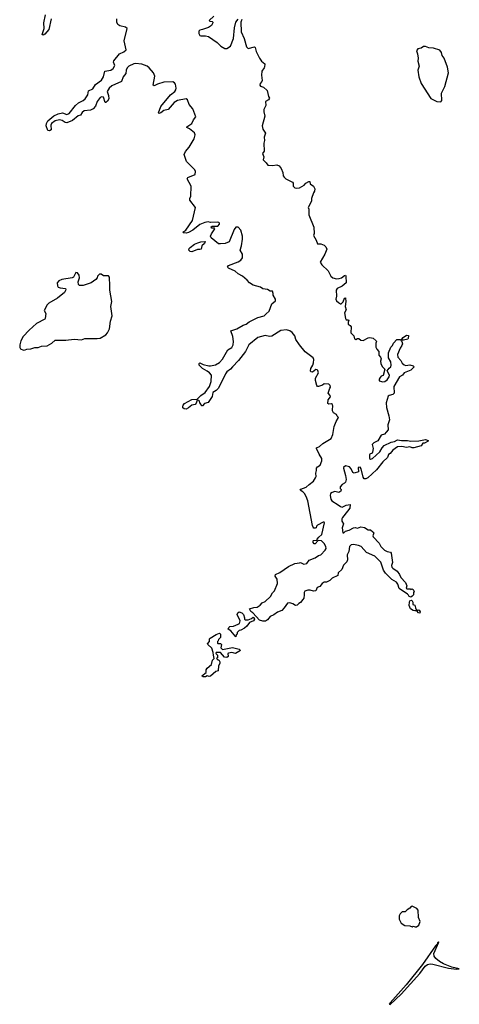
# Model space of a CAD drawing. Extents: x 2528690 to 2677062, y 911844 to 1023253.
# Tile 72 of 145: x 2596389 to 2601770, y 958852 to 970905. Entities that reach past the tile are written whole.
import ezdxf

# ---------------------------------------------------------------- set-up
doc = ezdxf.new("R2010")
doc.units = 0

msp = doc.modelspace()

# ---------------------------------------------------------------- linework, layer by layer
at = {"layer": '0CON10XD'}
for points in [[(2596776, 970915), (2596744, 970785), (2596695, 970727), (2596675, 970714), (2596664, 970725), (2596688, 970795), (2596685, 970865), (2596707, 970965)], [(2598765, 970949), (2598710, 970895), (2598715, 970885), (2598744, 970884), (2598752, 970875), (2598753, 970865), (2598735, 970835), (2598701, 970809), (2598625, 970785), (2598594, 970776), (2598583, 970765), (2598581, 970735), (2598593, 970713), (2598605, 970706), (2598665, 970709), (2598699, 970699), (2598805, 970626), (2598852, 970582), (2598902, 970552), (2598925, 970551), (2598969, 970581), (2599005, 970675), (2599019, 970805), (2599033, 970875), (2599065, 970911)], [(2599812, 964258), (2599825, 964259), (2599865, 964238), (2599905, 964249), (2599933, 964287), (2600005, 964319), (2600045, 964346), (2600076, 964355), (2600130, 964410), (2600139, 964431), (2600136, 964455), (2600114, 964495), (2600085, 964524), (2600042, 964528), (2600005, 964490), (2599995, 964490), (2599983, 964505), (2599980, 964525), (2599985, 964530), (2600028, 964532), (2600030, 964545), (2600050, 964570), (2600086, 964605), (2600120, 964745), (2600117, 964755), (2600104, 964756), (2600035, 964719), (2600023, 964707), (2600016, 964684), (2600005, 964679), (2599991, 964681), (2599981, 964691), (2599972, 964712), (2599915, 965015), (2599897, 965067), (2599875, 965105), (2599855, 965125), (2599821, 965145), (2599832, 965158), (2599896, 965184), (2599934, 965215), (2599985, 965256), (2600010, 965295), (2600018, 965315), (2600014, 965355), (2600023, 965385), (2600022, 965415), (2600035, 965433), (2600065, 965452), (2600086, 965505), (2600088, 965535), (2600055, 965585), (2600022, 965655), (2600024, 965665), (2600059, 965681), (2600101, 965719), (2600200, 965780), (2600224, 965826), (2600239, 965925), (2600262, 965985), (2600290, 966035), (2600275, 966050), (2600265, 966072), (2600232, 966092), (2600219, 966115), (2600216, 966135), (2600224, 966174), (2600216, 966196), (2600205, 966203), (2600175, 966198), (2600162, 966205), (2600165, 966250), (2600193, 966287), (2600190, 966305), (2600164, 966335), (2600184, 966395), (2600193, 966405), (2600188, 966428), (2600175, 966442), (2600115, 966448), (2600095, 966433), (2600045, 966416), (2600035, 966416), (2600028, 966425), (2600008, 966488), (2600011, 966515), (2600047, 966583), (2600040, 966610), (2600030, 966620), (2600015, 966621), (2599975, 966592), (2599952, 966595), (2599948, 966608), (2599954, 966635), (2599979, 966675), (2599986, 966704), (2599988, 966745), (2599980, 966765), (2599885, 966840), (2599814, 966925), (2599770, 966990), (2599757, 967035), (2599724, 967075), (2599695, 967098), (2599655, 967107), (2599585, 967100), (2599475, 967030), (2599445, 967028), (2599395, 967039), (2599305, 967014), (2599195, 966926), (2599155, 966844), (2599069, 966735), (2598993, 966657), (2598969, 966625), (2598924, 966596), (2598909, 966569), (2598821, 966395), (2598795, 966364), (2598755, 966342), (2598745, 966292), (2598695, 966220), (2598652, 966208), (2598625, 966180), (2598615, 966180), (2598610, 966195), (2598593, 966213), (2598590, 966235), (2598580, 966245), (2598563, 966247), (2598551, 966209), (2598536, 966194), (2598495, 966186), (2598457, 966153), (2598425, 966136), (2598402, 966142), (2598387, 966155), (2598384, 966165), (2598389, 966185), (2598406, 966205), (2598495, 966254), (2598561, 966259), (2598605, 966304), (2598659, 966341), (2598712, 966415), (2598731, 966475), (2598736, 966554), (2598713, 966583), (2598685, 966604), (2598625, 966634), (2598586, 966675), (2598584, 966696), (2598595, 966706), (2598636, 966684), (2598705, 966667), (2598725, 966668), (2598785, 966681), (2598835, 966710), (2598871, 966749), (2598938, 966862), (2598985, 966892), (2599002, 966925), (2599006, 966964), (2599000, 967025), (2598974, 967096), (2599045, 967122), (2599123, 967167), (2599162, 967178), (2599196, 967205), (2599305, 967259), (2599381, 967279), (2599405, 967305), (2599444, 967335), (2599477, 967425), (2599520, 967465), (2599522, 967482), (2599493, 967533), (2599493, 967555), (2599485, 967580), (2599455, 967580), (2599424, 967604), (2599365, 967611), (2599335, 967629), (2599245, 967657), (2599204, 967684), (2599175, 967716), (2599117, 967767), (2599064, 967794), (2599025, 967825), (2598943, 967863), (2598932, 967875), (2598945, 967897), (2599065, 967941), (2599095, 967961), (2599115, 967989), (2599118, 968035), (2599088, 968085), (2599105, 968135), (2599118, 968218), (2599116, 968255), (2599097, 968327), (2599065, 968364), (2599035, 968364), (2599014, 968336), (2598955, 968185), (2598905, 968166), (2598845, 968159), (2598823, 968163), (2598733, 968233), (2598724, 968254), (2598735, 968284), (2598778, 968345), (2598772, 968352), (2598735, 968354), (2598732, 968368), (2598745, 968377), (2598815, 968377), (2598835, 968400), (2598834, 968414), (2598825, 968421), (2598805, 968426), (2598726, 968424), (2598695, 968430), (2598655, 968423), (2598594, 968396), (2598510, 968330), (2598455, 968299), (2598425, 968290), (2598394, 968294), (2598388, 968305), (2598423, 968327), (2598506, 968445), (2598543, 968605), (2598472, 968695), (2598470, 968715), (2598482, 968745), (2598486, 968865), (2598440, 968955), (2598447, 968973), (2598535, 969010), (2598540, 969045), (2598531, 969065), (2598429, 969169), (2598404, 969255), (2598417, 969293), (2598465, 969346), (2598526, 969446), (2598535, 969495), (2598530, 969520), (2598469, 969569), (2598436, 969585), (2598433, 969595), (2598495, 969635), (2598515, 969679), (2598546, 969715), (2598507, 969815), (2598465, 969865), (2598443, 969923), (2598425, 969936), (2598320, 969915), (2598280, 969890), (2598205, 969806), (2598155, 969794), (2598116, 969765), (2598095, 969758), (2598090, 969765), (2598116, 969844), (2598236, 969984), (2598288, 970025), (2598301, 970045), (2598305, 970065), (2598295, 970115), (2598282, 970132), (2598265, 970142), (2598155, 970140), (2598075, 970115), (2598035, 970096), (2598023, 970103), (2598045, 970215), (2598025, 970255), (2597975, 970317), (2597951, 970335), (2597885, 970359), (2597805, 970370), (2597785, 970366), (2597726, 970335), (2597706, 970315), (2597692, 970285), (2597689, 970245), (2597655, 970205), (2597635, 970146), (2597515, 970096), (2597485, 970068), (2597458, 970025), (2597475, 969975), (2597480, 969935), (2597465, 969908), (2597445, 969892), (2597435, 969893), (2597415, 969955), (2597395, 969962), (2597375, 969954), (2597338, 969905), (2597315, 969845), (2597287, 969813), (2597255, 969797), (2597180, 969790), (2597153, 969767), (2597133, 969737), (2597105, 969728), (2597035, 969670), (2596965, 969643), (2596945, 969646), (2596909, 969669), (2596878, 969678), (2596822, 969668), (2596777, 969633), (2596770, 969615), (2596773, 969557), (2596755, 969543), (2596735, 969548), (2596714, 969605), (2596716, 969635), (2596734, 969665), (2596805, 969728), (2596859, 969751), (2596915, 969763), (2596965, 969746), (2596995, 969755), (2597073, 969855), (2597110, 969885), (2597168, 969915), (2597192, 969935), (2597224, 969985), (2597230, 970035), (2597285, 970057), (2597319, 970111), (2597390, 970165), (2597416, 970205), (2597430, 970275), (2597505, 970285), (2597535, 970307), (2597554, 970345), (2597536, 970385), (2597541, 970399), (2597612, 970488), (2597665, 970512), (2597692, 970535), (2597668, 970645), (2597704, 970795), (2597684, 970814), (2597615, 970830), (2597589, 970845), (2597579, 970875), (2597578, 970915)], [(2599110, 970905), (2599097, 970875), (2599098, 970758), (2599137, 970675), (2599164, 970574), (2599185, 970552), (2599265, 970573), (2599273, 970565), (2599284, 970514), (2599324, 970435), (2599350, 970395), (2599390, 970365), (2599386, 970325), (2599380, 970315), (2599352, 970275), (2599349, 970225), (2599358, 970162), (2599354, 970146), (2599332, 970125), (2599328, 970105), (2599335, 970092), (2599375, 970077), (2599417, 970037), (2599433, 969965), (2599448, 969945), (2599435, 969924), (2599398, 969905), (2599402, 969855), (2599379, 969805), (2599378, 969775), (2599389, 969725), (2599356, 969605), (2599364, 969565), (2599397, 969515), (2599382, 969465), (2599387, 969425), (2599378, 969395), (2599380, 969295), (2599362, 969265), (2599377, 969225), (2599368, 969188), (2599404, 969154), (2599425, 969123), (2599485, 969120), (2599535, 969127), (2599565, 969116), (2599590, 969085), (2599611, 969035), (2599616, 968995), (2599627, 968977), (2599646, 968956), (2599728, 968915), (2599737, 968905), (2599738, 968868), (2599758, 968848), (2599775, 968842), (2599815, 968848), (2599872, 968878), (2599893, 968905), (2599930, 968925), (2599940, 968925), (2599944, 968894), (2599985, 968868), (2600000, 968835), (2599996, 968805), (2599984, 968786), (2599962, 968715), (2599960, 968685), (2599922, 968605), (2599928, 968585), (2599927, 968515), (2599991, 968365), (2599993, 968287), (2599984, 968264), (2600018, 968205), (2600035, 968160), (2600075, 968160), (2600115, 968146), (2600135, 968126), (2600148, 968095), (2600126, 968035), (2600068, 967935), (2600086, 967905), (2600165, 967831), (2600197, 967767), (2600224, 967745), (2600265, 967734), (2600300, 967735), (2600329, 967745), (2600365, 967773), (2600376, 967776), (2600381, 967765), (2600386, 967684), (2600335, 967641), (2600274, 967615), (2600264, 967595), (2600265, 967520), (2600260, 967485), (2600268, 967465), (2600291, 967441), (2600315, 967427), (2600325, 967427), (2600349, 967451), (2600365, 967496), (2600375, 967502), (2600377, 967497), (2600380, 967455), (2600372, 967395), (2600384, 967355), (2600366, 967315), (2600377, 967247), (2600385, 967232), (2600405, 967232), (2600417, 967225), (2600408, 967202), (2600408, 967178), (2600435, 967162), (2600448, 967145), (2600443, 967073), (2600480, 967035), (2600487, 966997), (2600505, 966990), (2600525, 967002), (2600542, 967002), (2600563, 966983), (2600595, 966978), (2600655, 967010), (2600675, 967013), (2600715, 967008), (2600752, 966975), (2600757, 966965), (2600747, 966945), (2600749, 966895), (2600761, 966871), (2600787, 966845), (2600785, 966800), (2600807, 966775), (2600812, 966755), (2600804, 966725), (2600809, 966695), (2600825, 966658), (2600860, 966625), (2600839, 966551), (2600815, 966541), (2600800, 966525), (2600790, 966505), (2600790, 966485), (2600833, 966473), (2600860, 966475), (2600886, 966495), (2600912, 966535), (2600914, 966555), (2600888, 966605), (2600911, 966639), (2600932, 966655), (2600936, 966674), (2600930, 966715), (2600903, 966765), (2600902, 966828), (2600932, 966895), (2600952, 966918), (2600965, 966947), (2601005, 966990), (2601045, 966992), (2601067, 966967), (2601074, 966935), (2601067, 966915), (2601045, 966885), (2601013, 966805), (2601016, 966775), (2601053, 966733), (2601071, 966701), (2601095, 966679), (2601115, 966672), (2601165, 966678), (2601205, 966666), (2601218, 966655), (2601175, 966616), (2601096, 966584), (2601075, 966554), (2601036, 966534), (2600970, 966415), (2600973, 966335), (2600955, 966315), (2600913, 966305), (2600901, 966295), (2600876, 966215), (2600878, 966158), (2600907, 966057), (2600915, 966005), (2600897, 965945), (2600901, 965885), (2600876, 965854), (2600855, 965833), (2600815, 965818), (2600772, 965748), (2600725, 965724), (2600704, 965706), (2600716, 965655), (2600709, 965611), (2600702, 965598), (2600675, 965587), (2600672, 965578), (2600671, 965535), (2600685, 965525), (2600708, 965535), (2600798, 965615), (2600826, 965664), (2600849, 965691), (2600935, 965735), (2600975, 965743), (2601015, 965762), (2601064, 965754), (2601135, 965754), (2601175, 965746), (2601275, 965750), (2601355, 965766), (2601390, 965755), (2601390, 965745), (2601345, 965722), (2601325, 965720), (2601305, 965689), (2601215, 965663), (2601193, 965663), (2601164, 965676), (2601125, 965669), (2601065, 965681), (2601015, 965676), (2600955, 965637), (2600925, 965596), (2600905, 965581), (2600892, 965545), (2600835, 965491), (2600755, 965393), (2600652, 965298), (2600625, 965284), (2600606, 965286), (2600594, 965304), (2600570, 965405), (2600555, 965426), (2600533, 965425), (2600535, 965372), (2600485, 965352), (2600465, 965360), (2600448, 965405), (2600425, 965432), (2600375, 965442), (2600353, 965425), (2600351, 965415), (2600379, 965325), (2600384, 965275), (2600376, 965244), (2600365, 965231), (2600335, 965216), (2600313, 965185), (2600312, 965165), (2600322, 965155), (2600320, 965135), (2600295, 965117), (2600245, 965128), (2600215, 965119), (2600194, 965105), (2600188, 965082), (2600197, 965035), (2600208, 965015), (2600288, 964968), (2600315, 964944), (2600335, 964939), (2600385, 964962), (2600435, 964970), (2600430, 964925), (2600402, 964888), (2600339, 964811), (2600333, 964795), (2600334, 964765), (2600351, 964735), (2600335, 964685), (2600344, 964624), (2600355, 964624), (2600378, 964642), (2600421, 964655), (2600475, 964686), (2600495, 964689), (2600525, 964681), (2600565, 964699), (2600609, 964689), (2600655, 964662), (2600682, 964662), (2600712, 964635), (2600722, 964625), (2600712, 964588), (2600714, 964575), (2600789, 964499), (2600811, 964455), (2600855, 964411), (2600886, 964394), (2600928, 964385), (2600937, 964375), (2600951, 964261), (2600941, 964225), (2600945, 964205), (2600955, 964189), (2601009, 964155), (2601036, 964115), (2601053, 964075), (2601110, 964015), (2601128, 963975), (2601120, 963945), (2601128, 963938), (2601167, 963937), (2601175, 963930), (2601195, 963938), (2601205, 963930), (2601216, 963904), (2601210, 963895), (2601208, 963865), (2601195, 963847), (2601175, 963837), (2601156, 963846), (2601149, 963859), (2601134, 963874), (2601034, 963944), (2601016, 963996), (2601000, 964020), (2600945, 964054), (2600865, 964130), (2600843, 964165), (2600808, 964265), (2600736, 964336), (2600635, 964381), (2600567, 964457), (2600535, 964470), (2600475, 964482), (2600445, 964476), (2600428, 964455), (2600419, 964395), (2600397, 964355), (2600402, 964295), (2600395, 964268), (2600354, 964226), (2600333, 964175), (2600288, 964135), (2600285, 964100), (2600212, 964068), (2600185, 964042), (2600145, 964020), (2600115, 964020), (2600090, 964005), (2600063, 963967), (2600030, 963955), (2600015, 963912), (2599985, 963908), (2599945, 963923), (2599915, 963923), (2599880, 963910), (2599872, 963895), (2599873, 963865), (2599866, 963825), (2599855, 963808), (2599825, 963770), (2599805, 963760), (2599785, 963738), (2599764, 963734), (2599734, 963754), (2599695, 963768), (2599666, 963764), (2599627, 963705), (2599596, 963674), (2599545, 963652), (2599501, 963619), (2599455, 963598), (2599421, 963559), (2599396, 963544), (2599366, 963544), (2599326, 963555), (2599243, 963645), (2599219, 963659), (2599200, 963695), (2599255, 963709), (2599297, 963713), (2599333, 963737), (2599355, 963767), (2599393, 963785), (2599461, 963845), (2599482, 963888), (2599506, 963915), (2599544, 964005), (2599541, 964055), (2599517, 964095), (2599522, 964115), (2599575, 964140), (2599678, 964212), (2599755, 964249), (2599812, 964258)], [(2601545, 969900), (2601558, 969915), (2601554, 970006), (2601592, 970085), (2601636, 970254), (2601626, 970325), (2601583, 970435), (2601562, 970465), (2601554, 970504), (2601530, 970530), (2601455, 970556), (2601395, 970561), (2601355, 970578), (2601332, 970578), (2601305, 970558), (2601262, 970548), (2601248, 970525), (2601258, 970488), (2601266, 970435), (2601263, 970395), (2601277, 970335), (2601264, 970285), (2601274, 970205), (2601304, 970124), (2601421, 969941), (2601495, 969902), (2601545, 969900)], [(2598495, 968062), (2598475, 968068), (2598458, 968085), (2598462, 968105), (2598474, 968116), (2598529, 968155), (2598570, 968175), (2598605, 968186), (2598658, 968188), (2598650, 968165), (2598620, 968135), (2598610, 968095), (2598595, 968090), (2598565, 968092), (2598495, 968062)], [(2596435, 966861), (2596455, 966864), (2596475, 966871), (2596525, 966875), (2596575, 966891), (2596615, 966891), (2596655, 966910), (2596725, 966911), (2596781, 966945), (2596825, 966982), (2596955, 966983), (2597055, 966996), (2597145, 966985), (2597187, 967003), (2597339, 967001), (2597375, 967008), (2597445, 967049), (2597465, 967071), (2597490, 967120), (2597501, 967215), (2597519, 967281), (2597505, 967395), (2597515, 967455), (2597492, 967595), (2597493, 967683), (2597487, 967715), (2597487, 967755), (2597478, 967768), (2597415, 967770), (2597385, 967788), (2597365, 967790), (2597340, 967765), (2597338, 967745), (2597322, 967725), (2597266, 967685), (2597165, 967653), (2597122, 967652), (2597107, 967665), (2597104, 967696), (2597120, 967745), (2597117, 967777), (2597098, 967808), (2597075, 967810), (2597048, 967755), (2597030, 967745), (2596905, 967725), (2596870, 967710), (2596849, 967685), (2596850, 967645), (2596862, 967632), (2596885, 967623), (2596950, 967615), (2596952, 967598), (2596938, 967565), (2596851, 967495), (2596746, 967434), (2596724, 967415), (2596690, 967345), (2596708, 967308), (2596702, 967248), (2596695, 967238), (2596595, 967186), (2596507, 967103), (2596430, 967025), (2596404, 966975), (2596389, 966925), (2596391, 966891), (2596400, 966875), (2596435, 966861)], [(2601072, 966982), (2601068, 966995), (2601083, 967015), (2601125, 967044), (2601147, 967037), (2601146, 967004), (2601140, 966995), (2601085, 966983), (2601072, 966982)], [(2601285, 963642), (2601270, 963645), (2601250, 963670), (2601225, 963667), (2601205, 963672), (2601174, 963694), (2601158, 963735), (2601159, 963775), (2601165, 963793), (2601185, 963799), (2601195, 963792), (2601202, 963775), (2601202, 963745), (2601225, 963740), (2601232, 963705), (2601250, 963670), (2601265, 963680), (2601278, 963675), (2601290, 963655), (2601285, 963642)], [(2599035, 963350), (2598972, 963422), (2598942, 963445), (2598950, 963465), (2598962, 963475), (2599005, 963480), (2599065, 963504), (2599079, 963515), (2599087, 963545), (2599053, 963625), (2599060, 963645), (2599075, 963658), (2599110, 963645), (2599128, 963625), (2599140, 963585), (2599140, 963565), (2599148, 963558), (2599185, 963560), (2599225, 963574), (2599245, 963590), (2599256, 963586), (2599262, 963565), (2599252, 963548), (2599203, 963527), (2599169, 963481), (2599140, 963455), (2599097, 963433), (2599075, 963430), (2599050, 963405), (2599050, 963385), (2599040, 963375), (2599035, 963350)], [(2598665, 962862), (2598635, 962862), (2598620, 962875), (2598670, 962915), (2598673, 962947), (2598683, 962967), (2598735, 963010), (2598750, 963065), (2598770, 963085), (2598760, 963125), (2598759, 963159), (2598740, 963210), (2598690, 963255), (2598688, 963265), (2598713, 963295), (2598714, 963325), (2598720, 963335), (2598792, 963378), (2598835, 963394), (2598846, 963385), (2598846, 963344), (2598822, 963318), (2598818, 963302), (2598810, 963295), (2598810, 963275), (2598815, 963270), (2598845, 963270), (2598858, 963258), (2598850, 963215), (2598870, 963195), (2598995, 963220), (2599075, 963200), (2599090, 963185), (2599032, 963148), (2598985, 963158), (2598945, 963152), (2598938, 963145), (2598942, 963108), (2598925, 963098), (2598895, 963102), (2598847, 963157), (2598795, 963160), (2598790, 963145), (2598810, 963125), (2598810, 963095), (2598800, 963085), (2598815, 963070), (2598825, 963070), (2598840, 963045), (2598840, 963025), (2598822, 962995), (2598817, 962933), (2598790, 962925), (2598725, 962870), (2598707, 962867), (2598685, 962872), (2598665, 962862)], [(2601195, 959800), (2601205, 959810), (2601231, 959801), (2601245, 959802), (2601275, 959822), (2601290, 959865), (2601270, 959915), (2601268, 960005), (2601252, 960025), (2601195, 960052), (2601182, 960048), (2601165, 960028), (2601132, 960008), (2601107, 959983), (2601070, 959985), (2601045, 959960), (2601033, 959937), (2601032, 959895), (2601058, 959845), (2601105, 959818), (2601163, 959813), (2601195, 959800)], [(2600925, 958852), (2601059, 958975), (2601285, 959230), (2601352, 959318), (2601380, 959340), (2601413, 959347), (2601445, 959345), (2601636, 959294), (2601735, 959281), (2601770, 959285), (2601678, 959308), (2601578, 959348), (2601527, 959377), (2601483, 959413), (2601463, 959443), (2601460, 959475), (2601520, 959615), (2601515, 959618), (2601505, 959607), (2601500, 959590), (2601480, 959570), (2601319, 959341), (2601118, 959092), (2600925, 958872), (2600913, 958853), (2600925, 958852)]]:
    msp.add_lwpolyline(points, dxfattribs=at)

doc.saveas('drawing.dxf')
